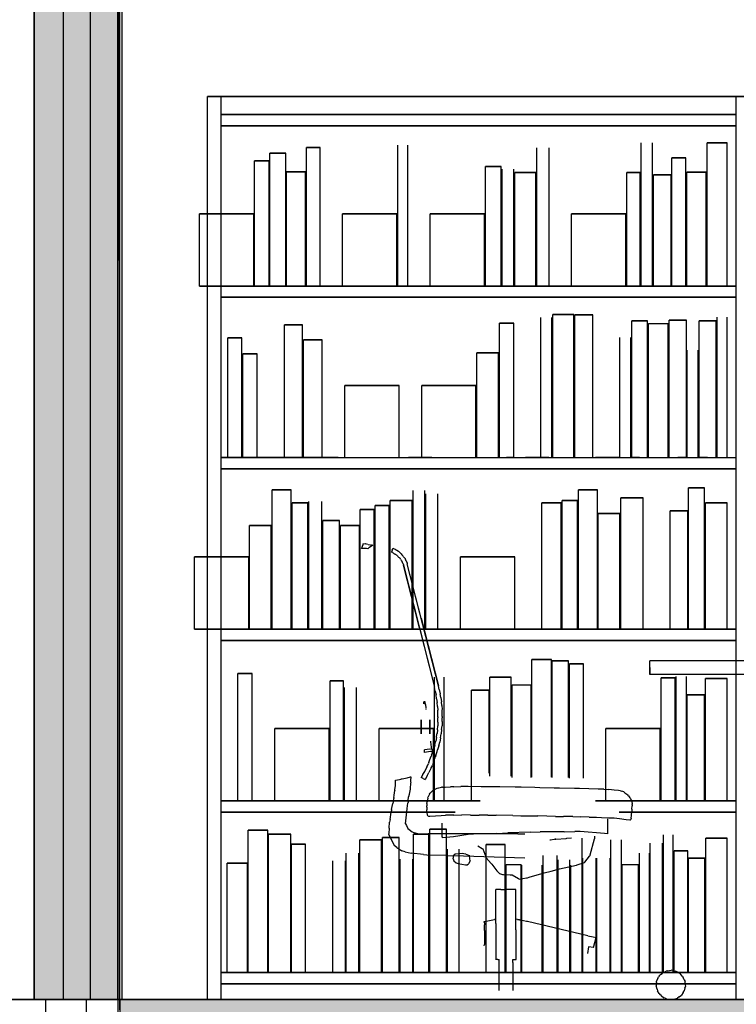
# Model space of a CAD drawing. Header units: millimetres. Extents: x -8253 to 34045, y -61360 to 6071.
# Tile 50 of 67: x 10473 to 12060, y -21311 to -19130. Entities that reach past the tile are written whole.
import ezdxf

# ---------------------------------------------------------------- set-up
doc = ezdxf.new("R2010")
doc.units = ezdxf.units.MM
for name, color, linetype in [('S-TAGLIO-ARR', 9, 'Continuous'), ('S-TAGLIO-MURO', 7, 'Continuous'), ('S-TAGLIO-PAV', 33, 'Continuous'), ('S-VISTA', 8, 'Continuous'), ('S-VISTA-ARREDI', 9, 'Continuous')]:
    doc.layers.add(name, color=color, linetype=linetype)

msp = doc.modelspace()

# ---------------------------------------------------------------- hatches: boundary and pattern name
at = {"layer": 'S-TAGLIO-MURO'}
msp.add_hatch(color=7, dxfattribs=at).paths.add_polyline_path([(10544, -21300), (10504, -21300), (10504, -18588), (10504, -16950), (10522, -16950), (10562, -16950), (10582, -16950), (10618, -16950), (10638, -16950), (10678, -16950), (10694, -16950), (10694, -19664), (10694, -21300), (10678, -21300), (10638, -21300), (10618, -21300), (10582, -21300), (10562, -21300), (10544, -21300)])
at = {"layer": 'S-TAGLIO-PAV'}
msp.add_hatch(color=33, dxfattribs=at).paths.add_polyline_path([(10696, -21300), (10780, -21300), (12052, -21300), (12138, -21300), (12288, -21300), (13896, -21300), (13928, -21300), (13952, -21300), (14506, -21300), (14542, -21300), (14908, -21300), (14946, -21300), (14958, -21300), (15294, -21300), (15340, -21300), (16412, -21300), (16456, -21300), (16486, -21300), (16556, -21300), (17246, -21300), (17290, -21300), (17406, -21300), (17410, -21300), (17436, -21300), (17450, -21300), (17450, -21322), (17450, -21360), (17424, -21360), (17410, -21360), (17406, -21360), (17290, -21360), (17246, -21360), (16556, -21360), (16486, -21360), (16456, -21360), (16412, -21360), (15354, -21360), (15340, -21360), (15294, -21360), (14946, -21360), (14908, -21360), (14542, -21360), (14506, -21360), (13952, -21360), (13928, -21360), (13896, -21360), (12288, -21360), (12138, -21360), (12052, -21360), (11926, -21360), (10696, -21360), (10696, -21322), (10696, -21300)])

# ---------------------------------------------------------------- linework, layer by layer
at = {"layer": 'S-TAGLIO-ARR'}
for p, q in [((11230.9, -20298.5), (11234, -20290)), ((11232.6, -20290.2), (11237.9, -20291.1)), ((11238.3, -20291.2), (11237.9, -20291.1)), ((11244, -20292.1), (11238.7, -20291.2)), ((11244.2, -20292.2), (11244.7, -20292.4)), ((11244.7, -20292.4), (11249.9, -20293.3)), ((11252.6, -20295.6), (11247.8, -20298.8)), ((11250.3, -20293.3), (11251.3, -20293.5)), ((11251.5, -20293.6), (11252, -20293.4)), ((11252, -20293.4), (11252.7, -20293.6)), ((11255, -20294), (11252.6, -20295.6)), ((11252.7, -20293.6), (11255, -20294)), ((11230, -20301), (11230.9, -20298.5)), ((11230.8, -20301), (11230, -20301)), ((11232.3, -20301), (11230.8, -20301)), ((11233, -20301), (11232.3, -20301)), ((11234.2, -20301.2), (11233, -20301)), ((11237.1, -20301.2), (11234.5, -20301.2)), ((11240.1, -20301.3), (11237.5, -20301.3)), ((11240.6, -20301.4), (11240.1, -20301.3)), ((11244, -20302.3), (11240.6, -20301.4)), ((11245.5, -20300.3), (11243.4, -20302)), ((11246.3, -20299.8), (11245.5, -20300.3)), ((11247.8, -20298.8), (11246.3, -20299.8)), ((11297.9, -20305.3), (11296, -20309)), ((11298.1, -20310.1), (11296, -20309)), ((11297.9, -20305.3), (11300, -20301)), ((11298.1, -20310.1), (11300, -20311)), ((11302.1, -20302.1), (11300, -20301)), ((11301.1, -20312.1), (11300, -20311)), ((11301.1, -20312.1), (11302, -20313)), ((11303.6, -20313.5), (11302, -20313)), ((11302.1, -20302.1), (11304, -20303)), ((11303.6, -20313.5), (11305, -20314)), ((11305.6, -20304.1), (11304, -20303)), ((11306.6, -20315.1), (11305, -20314)), ((11305.6, -20304.1), (11307, -20305)), ((11306.6, -20315.1), (11308, -20316)), ((11309.1, -20306.1), (11307, -20305)), ((11309.1, -20317.6), (11308, -20316)), ((11309.1, -20306.1), (11311, -20307)), ((11309.1, -20317.6), (11310, -20319)), ((11311.6, -20320.1), (11310, -20319)), ((11312.6, -20308.1), (11311, -20307)), ((11311.6, -20320.1), (11313, -20321)), ((11312.6, -20308.1), (11314, -20309)), ((11315.6, -20310.6), (11314, -20309)), ((11315.6, -20310.6), (11317, -20312)), ((11317.9, -20313.4), (11317, -20312)), ((11317.9, -20313.4), (11319, -20315)), ((11320.4, -20316.4), (11319, -20315)), ((11320.4, -20316.4), (11322, -20318)), ((11322.9, -20319.4), (11322, -20318)), ((11322.9, -20319.4), (11324, -20321)), ((11314.1, -20322.1), (11313, -20321)), ((11314.1, -20322.1), (11315, -20323)), ((11316.1, -20324.6), (11315, -20323)), ((11316.1, -20324.6), (11317, -20326)), ((11318.1, -20327.6), (11317, -20326)), ((11318.1, -20327.6), (11319, -20329)), ((11319.5, -20330.6), (11319, -20329)), ((11319.5, -20330.6), (11320, -20332)), ((11321.1, -20333.6), (11320, -20332)), ((11321.1, -20333.6), (11322, -20335)), ((11322.5, -20336.6), (11322, -20335)), ((11322.5, -20336.6), (11323, -20338)), ((11357.9, -20476.7), (11323, -20338)), ((11325.4, -20322.4), (11324, -20321)), ((11325.4, -20322.4), (11327, -20324)), ((11327.5, -20325.9), (11327, -20324)), ((11327.5, -20325.9), (11328, -20328)), ((11328.9, -20329.4), (11328, -20328)), ((11328.9, -20329.4), (11330, -20331)), ((11330.5, -20332.9), (11330, -20331)), ((11330.5, -20332.9), (11331, -20335)), ((11361.9, -20455.7), (11331, -20335)), ((11361.9, -20455.7), (11400, -20605)), ((11357.9, -20476.7), (11391, -20608)), ((13019.1, -20550), (11868, -20550)), ((11868, -20564.4), (11868, -20550)), ((11868, -20564.4), (11868, -20580)), ((13116.9, -20580), (11868, -20580)), ((11393.1, -20617), (11391, -20608)), ((11393.1, -20617), (11395, -20625)), ((11396.1, -20634), (11395, -20625)), ((11401.9, -20613.4), (11400, -20605)), ((11401.9, -20613.4), (11404, -20623)), ((11405.4, -20631.4), (11404, -20623)), ((11369.6, -20640.5), (11368, -20641)), ((11368, -20643), (11368, -20641)), ((11368, -20645), (11368, -20643)), ((11368.5, -20644.5), (11368, -20645)), ((11368.5, -20644.5), (11369, -20644)), ((11369.6, -20640.5), (11371, -20640)), ((11371, -20641.8), (11371, -20640)), ((11371, -20644), (11371, -20641.8)), ((11371.9, -20648), (11371, -20644)), ((11396.1, -20634), (11397, -20642)), ((11398.1, -20651), (11397, -20642)), ((11405.4, -20631.4), (11407, -20641)), ((11407.5, -20648.9), (11407, -20641)), ((11373, -20653), (11371.9, -20648)), ((11373, -20654.6), (11373, -20653)), ((11373, -20657.6), (11373, -20656.4)), ((11398.1, -20651), (11399, -20659)), ((11399, -20662.2), (11399, -20659)), ((11399, -20665), (11399, -20662.2)), ((11399, -20667.8), (11399, -20665)), ((11399, -20671), (11399, -20667.8)), ((11407.5, -20648.9), (11408, -20658)), ((11408, -20662.2), (11408, -20658.5)), ((11408, -20665), (11408, -20662.2)), ((11408, -20667.8), (11408, -20665)), ((11408, -20671), (11408, -20667.8)), ((11399, -20673.7), (11399, -20671)), ((11399, -20673.7), (11399, -20676)), ((11399, -20685.6), (11399, -20676)), ((11399, -20685.6), (11399, -20694)), ((11408, -20673.3), (11408, -20671)), ((11408, -20673.3), (11408, -20676)), ((11408, -20684.4), (11408, -20676)), ((11408, -20684.4), (11408, -20694)), ((11395.4, -20720), (11396.5, -20711.5)), ((11396.5, -20711.5), (11397, -20711)), ((11397.9, -20703), (11397, -20711)), ((11397.9, -20703), (11399, -20694)), ((11404.6, -20720.4), (11406, -20712)), ((11407.1, -20702.4), (11406, -20712)), ((11407.1, -20702.4), (11408, -20694)), ((11383, -20730), (11383, -20727.8)), ((11383.7, -20734.5), (11383, -20730)), ((11385, -20742), (11383.7, -20734.5)), ((11391.9, -20737), (11393.5, -20729.1)), ((11393.5, -20729.1), (11394, -20728)), ((11395.4, -20720), (11394, -20728)), ((11400.7, -20738), (11403, -20730)), ((11404.6, -20720.4), (11403, -20730)), ((11380.7, -20745.3), (11369, -20747)), ((11369, -20749.8), (11369, -20747)), ((11369, -20751), (11369, -20749.8)), ((11382.5, -20750.6), (11369, -20753)), ((11369, -20752.9), (11369, -20751)), ((11381.4, -20745.3), (11380.7, -20745.3)), ((11382.3, -20745.2), (11381.4, -20745.3)), ((11383.7, -20750.4), (11382.5, -20750.6)), ((11383.7, -20750.4), (11386, -20750)), ((11384.9, -20758.2), (11386, -20755)), ((11385.5, -20745.9), (11385, -20742)), ((11385.5, -20745.9), (11386, -20750)), ((11386, -20755), (11387.9, -20750.3)), ((11387.9, -20750.3), (11390, -20745)), ((11391.9, -20737), (11390, -20745)), ((11394.6, -20759.2), (11396, -20755)), ((11396, -20755), (11397.1, -20750.7)), ((11397.1, -20750.7), (11398, -20747)), ((11400.7, -20738), (11398, -20747)), ((11376.6, -20780.8), (11378, -20777)), ((11378.5, -20776.1), (11378, -20777)), ((11378.5, -20776.1), (11379, -20775)), ((11379, -20775), (11381.3, -20768.5)), ((11381.3, -20768.5), (11384, -20761)), ((11384.9, -20758.2), (11384, -20761)), ((11388.1, -20777.8), (11387, -20781)), ((11388.1, -20777.8), (11389, -20775)), ((11389, -20775), (11390.9, -20769.9)), ((11390.9, -20769.9), (11393, -20764)), ((11394.6, -20759.2), (11393, -20764)), ((11365.7, -20802), (11370, -20795)), ((11370, -20795), (11370.5, -20793.9)), ((11370.5, -20793.9), (11371, -20793)), ((11374.7, -20784.6), (11371, -20793)), ((11374.7, -20784.6), (11375.6, -20782.7)), ((11375.2, -20804.6), (11379, -20797)), ((11375.6, -20782.7), (11376.6, -20780.8)), ((11379.5, -20795.9), (11379, -20797)), ((11379.5, -20795.9), (11380, -20795)), ((11380, -20795), (11383.7, -20787.6)), ((11383.7, -20787.6), (11384.2, -20786.7)), ((11384.2, -20786.7), (11385.1, -20784.8)), ((11385.1, -20784.8), (11386.1, -20782.9)), ((11386.1, -20782.9), (11387, -20781)), ((11304.7, -20822.2), (11305, -20820.3)), ((11305, -20814), (11314.1, -20812.5)), ((11305, -20820.3), (11305, -20814)), ((11314.1, -20812.5), (11316.8, -20811.7)), ((11316.8, -20811.7), (11318.5, -20811.2)), ((11318.5, -20811.2), (11319.6, -20811)), ((11319.6, -20811), (11330.9, -20809)), ((11330.9, -20809), (11338.2, -20807.2)), ((11338.4, -20821.2), (11337.5, -20832.6)), ((11338.5, -20814.3), (11338.1, -20816.4)), ((11338.1, -20816.4), (11338.3, -20817.5)), ((11338.2, -20807.2), (11339, -20807)), ((11338.3, -20817.5), (11338.6, -20820.4)), ((11338.6, -20820.4), (11338.4, -20821.2)), ((11338.9, -20807.6), (11338.5, -20814.3)), ((11339, -20807), (11338.9, -20807.6)), ((11365.7, -20802), (11362, -20808)), ((11366.2, -20810.3), (11362, -20808)), ((11366.2, -20810.3), (11371, -20813)), ((11375.2, -20804.6), (11371, -20813)), ((11302.3, -20847.6), (11303.2, -20837.2)), ((11303.4, -20836.5), (11303.2, -20837.2)), ((11303.4, -20835.9), (11305.1, -20826.4)), ((11303.4, -20836.5), (11303.4, -20835.9)), ((11305.3, -20825.7), (11304.7, -20822.2)), ((11305.1, -20826.4), (11305.3, -20825.7)), ((11337.2, -20834), (11335.5, -20845.4)), ((11337.5, -20832.6), (11337.2, -20834)), ((11380.4, -20845.5), (11382, -20843)), ((11384.2, -20840.8), (11382, -20843)), ((11384.2, -20840.8), (11389, -20836)), ((11391.5, -20834.7), (11389, -20836)), ((11391.5, -20834.7), (11397, -20832)), ((11397, -20832), (11400.5, -20831.3)), ((11400.9, -20831.2), (11407, -20830)), ((11409.3, -20829.9), (11407, -20830)), ((11409.3, -20829.9), (11410, -20829.8)), ((11410, -20829.8), (11415, -20829.6)), ((11415, -20829.6), (11427, -20829)), ((11434, -20828.7), (11427, -20829)), ((11434, -20828.7), (11450, -20828)), ((11466, -20828.4), (11450, -20828)), ((11495, -20829), (11466, -20828.4)), ((11524.4, -20829), (11495, -20829)), ((11536, -20829), (11524.4, -20829)), ((11569.7, -20829.7), (11536, -20829)), ((11583, -20830), (11569.7, -20829.7)), ((11613.5, -20830.7), (11583, -20830)), ((11624.7, -20831), (11613.5, -20830.7)), ((11656, -20831.7), (11624.7, -20831)), ((11668, -20832), (11656, -20831.7)), ((11701.2, -20832.7), (11668, -20832)), ((11712.7, -20832.7), (11701.2, -20832.7)), ((11733.1, -20833.5), (11712.7, -20832.7)), ((11754, -20834), (11733.1, -20833.5)), ((11766.5, -20834.5), (11754, -20834)), ((11766.5, -20834.5), (11777, -20835)), ((11789, -20836.1), (11777, -20835)), ((11799, -20837), (11789, -20836.1)), ((11803, -20838.2), (11799, -20837)), ((11803, -20838.2), (11806, -20838.6)), ((11810.2, -20840.4), (11806, -20838.6)), ((11810.2, -20840.4), (11813, -20842)), ((11813, -20842), (11816.9, -20845.2)), ((11300, -20862), (11299.1, -20865.7)), ((11300.5, -20859.2), (11300, -20862)), ((11300.5, -20859.2), (11301, -20856)), ((11301, -20852.4), (11302.3, -20848.3)), ((11301, -20852.4), (11301, -20854.8)), ((11301, -20856), (11301, -20854.8)), ((11302.3, -20848.3), (11302.3, -20847.6)), ((11331.1, -20877.1), (11332.6, -20865.2)), ((11332.6, -20865.2), (11332.7, -20863.7)), ((11333, -20862), (11332.7, -20863.7)), ((11333, -20857.6), (11333.5, -20852.6)), ((11333, -20858.2), (11333, -20858.8)), ((11333, -20858.8), (11333, -20861.5)), ((11333.5, -20852.6), (11333.7, -20851.1)), ((11335.4, -20846), (11333.7, -20851.1)), ((11335.5, -20845.4), (11335.4, -20846)), ((11374.6, -20865.6), (11375, -20862)), ((11376.4, -20854.1), (11375, -20861)), ((11375, -20861.3), (11375, -20862)), ((11376.4, -20854.1), (11377, -20851)), ((11380.4, -20845.5), (11377, -20851)), ((11816.9, -20845.2), (11819, -20846.7)), ((11820.7, -20849), (11819, -20846.7)), ((11820.7, -20849), (11824, -20853)), ((11824.9, -20855.2), (11824, -20853)), ((11824.9, -20855.2), (11827.7, -20860)), ((11828.3, -20861.8), (11827.7, -20860)), ((11828.3, -20861.8), (11829, -20867)), ((11293.1, -20901.3), (11295.6, -20885.3)), ((11295.6, -20885.3), (11296, -20882)), ((11296.4, -20879.2), (11296, -20882)), ((11296.4, -20879.2), (11299.1, -20865.7)), ((11327, -20911), (11331.1, -20877.4)), ((11374.6, -20865.6), (11374, -20871)), ((11374, -20873.7), (11374, -20871)), ((11374, -20873.7), (11374, -20880)), ((11374.7, -20886.5), (11374, -20880)), ((11374.7, -20886.5), (11375, -20890)), ((11827.5, -20891.4), (11828.4, -20883.4)), ((11828.4, -20878.4), (11829, -20871)), ((11828.4, -20878.4), (11828.4, -20883.4)), ((11829, -20868), (11829, -20867)), ((11829, -20868), (11829, -20871)), ((11290.9, -20920.5), (11292, -20907)), ((11293.1, -20901.3), (11292, -20907)), ((11375, -20890.4), (11375, -20891)), ((11375, -20891.3), (11375, -20892)), ((11375.3, -20892), (11376, -20892)), ((11376, -20892.3), (11376, -20893)), ((11376.3, -20893), (11377, -20893)), ((11377, -20893.4), (11377, -20894)), ((11377.5, -20894), (11377, -20894)), ((11378, -20894), (11380.8, -20893.8)), ((11380.8, -20893.8), (11406.1, -20892.5)), ((11406.1, -20892.5), (11416, -20892)), ((11433.9, -20891.5), (11416, -20892)), ((11433.9, -20891.5), (11452, -20891)), ((11471.4, -20891.5), (11452, -20891)), ((11471.4, -20891.5), (11490, -20892)), ((11509.4, -20892), (11490, -20892)), ((11509.4, -20892), (11527.5, -20892)), ((11565.1, -20892.5), (11527.5, -20892)), ((11565.1, -20892.5), (11582.8, -20893)), ((11582.8, -20893), (11600, -20893)), ((11600, -20893), (11620.4, -20893.5)), ((11640.2, -20894), (11620.4, -20893.5)), ((11659.3, -20894.5), (11640.2, -20894)), ((11659.3, -20894.5), (11677, -20895)), ((11697.3, -20895), (11677, -20895)), ((11697.3, -20895), (11714, -20895.5)), ((11733.7, -20896), (11714, -20895.5)), ((11733.7, -20896), (11750, -20896.4)), ((11750, -20896.4), (11760.9, -20897)), ((11760.9, -20897), (11777.1, -20897.4)), ((11775, -20914), (11775, -20900)), ((11777.1, -20897.4), (11789, -20898)), ((11789, -20898), (11800.9, -20899.3)), ((11800.9, -20899.3), (11815.9, -20901.6)), ((11815.9, -20901.6), (11824, -20902.4)), ((11824, -20902.6), (11824.4, -20902)), ((11824.4, -20902), (11825, -20902)), ((11825.4, -20901.6), (11826, -20901)), ((11826.4, -20900), (11827, -20900)), ((11826.4, -20901), (11826.4, -20900.4)), ((11827, -20899), (11827.5, -20891.4)), ((11827, -20899.4), (11827, -20900)), ((11290.9, -20920.5), (11290, -20932)), ((11327, -20911), (11329.1, -20914.5)), ((11329.1, -20914.5), (11332.3, -20921)), ((11332.3, -20921), (11335.5, -20923.8)), ((11335.5, -20923.8), (11342, -20929)), ((11342, -20929), (11345.8, -20930.4)), ((11345.8, -20930.4), (11356.9, -20933)), ((11408, -20913.5), (11408, -20909.1)), ((11408, -20915.8), (11408, -20913.5)), ((11408, -20930), (11408, -20915.8)), ((11408, -20937.6), (11408, -20930)), ((11602.8, -20929.6), (11554, -20931)), ((11602.8, -20929.6), (11625, -20929)), ((11678.2, -20928.3), (11625, -20929)), ((11678.2, -20928.3), (11702, -20928)), ((11714.1, -20928), (11702, -20928)), ((11767.9, -20932), (11714.1, -20928)), ((11775, -20933), (11775, -20914)), ((11290, -20932.7), (11290, -20932)), ((11290, -20934), (11290, -20933.1)), ((11290.3, -20934.6), (11290, -20934)), ((11290.3, -20934.6), (11302, -20959)), ((11356.9, -20933), (11361.1, -20933)), ((11361.1, -20933), (11372.8, -20933)), ((11372.8, -20933), (11377, -20933)), ((11384.8, -20933), (11377, -20933)), ((11392.7, -20933), (11384.8, -20933)), ((11429.9, -20933), (11392.7, -20933)), ((11408, -20940), (11408, -20937.6)), ((11433.1, -20939.8), (11408, -20942.2)), ((11408, -20940), (11408, -20942.2)), ((11488, -20933), (11429.9, -20933)), ((11465.7, -20934.3), (11433.1, -20939.8)), ((11478, -20934), (11465.7, -20934.3)), ((11529.6, -20932), (11478, -20934)), ((11516.7, -20933), (11488, -20933)), ((11520.9, -20933), (11516.7, -20933)), ((11544.8, -20933), (11520.9, -20933)), ((11529.6, -20932), (11554, -20931)), ((11575.7, -20933), (11544.8, -20933)), ((11575.7, -20933), (11591, -20933)), ((11647.9, -20947), (11647, -20947)), ((11656.6, -20945.4), (11647.8, -20947)), ((11658.2, -20945.1), (11656.6, -20945.4)), ((11658.4, -20945.1), (11659, -20945)), ((11660.2, -20944.9), (11659, -20945)), ((11660.2, -20944.9), (11682.9, -20943.1)), ((11682.9, -20943.1), (11684.2, -20942.9)), ((11684.2, -20942.9), (11695, -20942)), ((11745.1, -20945), (11735.5, -20980.4)), ((11745.2, -20944.3), (11745.1, -20945)), ((11745.4, -20938), (11745.2, -20944.3)), ((11775, -20933), (11767.9, -20932)), ((11308, -20963.2), (11302, -20959)), ((11308, -20963.2), (11319, -20971)), ((11326.4, -20972.8), (11319, -20971)), ((11326.4, -20972.8), (11340, -20976)), ((11487.5, -20960), (11497, -20965.4)), ((11497, -20965.4), (11498, -20966.1)), ((11498, -20966.1), (11505.2, -20984.1)), ((11367.3, -20978.6), (11340, -20976)), ((11367.3, -20978.6), (11382, -20980)), ((11418.8, -20981.1), (11382, -20980)), ((11418.8, -20981.1), (11455.2, -20982.1)), ((11433, -20988.5), (11434.4, -20980.2)), ((11433, -20988.5), (11433.9, -20992.6)), ((11433.9, -20992.6), (11439.4, -20997.4)), ((11437.4, -20977.8), (11434.4, -20980.2)), ((11452.7, -20976.4), (11437.4, -20977.8)), ((11456.4, -20977), (11452.7, -20976.4)), ((11455.2, -20982.1), (11523.4, -20984.1)), ((11460.4, -20978.2), (11456.4, -20977)), ((11460.4, -20978.2), (11468.7, -20981)), ((11470, -20992.6), (11466.6, -20999.5)), ((11469.4, -20988.6), (11468.7, -20981)), ((11470, -20992.6), (11469.4, -20988.6)), ((11506, -20986), (11505.2, -20984.1)), ((11506, -20986), (11516.8, -20998.6)), ((11523.4, -20984.1), (11591, -20986)), ((11723.3, -20996.3), (11724, -20996)), ((11724, -20996), (11734.5, -20982.6)), ((11734.5, -20982.6), (11735, -20982)), ((11735.5, -20980.4), (11735, -20982)), ((11439.4, -20997.4), (11443.5, -20998.6)), ((11443.5, -20998.6), (11460, -21001.4)), ((11460, -21001.4), (11463.8, -21002)), ((11463.8, -21002), (11466.6, -20999.5)), ((11518, -21000), (11516.8, -20998.6)), ((11518, -21000), (11520.2, -21003.1)), ((11520.2, -21003.1), (11529, -21015)), ((11529, -21015), (11533.8, -21019.8)), ((11634, -21019.2), (11649.8, -21015.5)), ((11649.8, -21015.5), (11668, -21010.7)), ((11668, -21010.7), (11705.4, -21002.5)), ((11705.4, -21002.5), (11707, -21002)), ((11707, -21002), (11723.3, -20996.3)), ((11535, -21021.2), (11533.8, -21019.8)), ((11535, -21021.2), (11542.2, -21022.8)), ((11542.2, -21022.8), (11544, -21023)), ((11544, -21023), (11559.1, -21023.8)), ((11559.1, -21023.8), (11563, -21024.1)), ((11563, -21024.1), (11577.4, -21032.2)), ((11577.4, -21032.2), (11579, -21033.1)), ((11579, -21033.1), (11595.2, -21030.4)), ((11595.2, -21030.4), (11597, -21030.2)), ((11597, -21030.2), (11600.8, -21029.2)), ((11600.8, -21029.2), (11634, -21019.2)), ((11526.9, -21131.3), (11526.9, -21056)), ((11537.9, -21056), (11526.9, -21056)), ((11537.9, -21056), (11540.8, -21056)), ((11540.8, -21056), (11545.7, -21056)), ((11545.7, -21056), (11547.6, -21056)), ((11550.4, -21056), (11547.6, -21056)), ((11553.2, -21056), (11550.4, -21056)), ((11557.2, -21056), (11553.2, -21056)), ((11560.7, -21056), (11557.2, -21056)), ((11571.5, -21056), (11560.7, -21056)), ((11571.5, -21145.7), (11571.5, -21056)), ((11502.3, -21127), (11505, -21126.5)), ((11505, -21126.5), (11509.6, -21125.7)), ((11509.6, -21125.7), (11524.2, -21123)), ((11526.4, -21123), (11524.2, -21123)), ((11526.4, -21123), (11527.5, -21122.9)), ((11574.8, -21122.5), (11571.5, -21122.1)), ((11574.8, -21122.5), (11578.6, -21123.1)), ((11578.7, -21123.1), (11579.2, -21123.3)), ((11579.2, -21123.3), (11580.2, -21123.4)), ((11580.2, -21123.4), (11581.8, -21123.8)), ((11581.8, -21123.8), (11594.9, -21126.7)), ((11594.9, -21126.7), (11596, -21127)), ((11501.6, -21128.1), (11501.6, -21127)), ((11501.6, -21127), (11502.3, -21127)), ((11502, -21130), (11501.6, -21128.1)), ((11502, -21130), (11502.3, -21134.7)), ((11502.3, -21147.3), (11502.3, -21134.7)), ((11502.3, -21147.3), (11502.3, -21174)), ((11526.9, -21131.3), (11526.9, -21211)), ((11571.5, -21145.7), (11571.5, -21211)), ((11597, -21127), (11596, -21127)), ((11730.5, -21158.6), (11597, -21127)), ((11730.5, -21158.6), (11742.8, -21161.2)), ((11742.8, -21161.2), (11749.3, -21162.7)), ((11743.6, -21184.7), (11749.3, -21162.7)), ((11501.6, -21181), (11502, -21178.4)), ((11502.3, -21174), (11502, -21178.4)), ((11732.3, -21183.5), (11729.7, -21197.9)), ((11743.6, -21184.7), (11732.3, -21183.5)), ((11531.9, -21211), (11526.4, -21211)), ((11531.9, -21211), (11534.5, -21211)), ((11534.5, -21217.2), (11534.5, -21211)), ((11564.4, -21218.2), (11564.4, -21211)), ((11564.5, -21211), (11566.8, -21211)), ((11566.8, -21211), (11572.3, -21211)), ((11534.5, -21280), (11534.5, -21217.2)), ((11564.4, -21218.2), (11564.4, -21280)), ((11907.6, -21236.3), (11915, -21235)), ((11918.3, -21235.7), (11915, -21235)), ((11918.3, -21235.7), (11925, -21237)), ((11885.7, -21252.9), (11883, -21259)), ((11885.7, -21252.9), (11887, -21250)), ((11889, -21247.3), (11887, -21250)), ((11889, -21247.3), (11890, -21246)), ((11891.6, -21244.7), (11890, -21246)), ((11891.6, -21244.7), (11895, -21242)), ((11897.9, -21240.4), (11895, -21242)), ((11897.9, -21240.4), (11904, -21237)), ((11907.6, -21236.3), (11904, -21237)), ((11928.3, -21238.6), (11925, -21237)), ((11928.3, -21238.6), (11935, -21242)), ((11939.7, -21248.1), (11935, -21242)), ((11939.7, -21248.1), (11942, -21251)), ((11944.4, -21256.3), (11942, -21251)), ((11944.4, -21256.3), (11946, -21260)), ((11882.7, -21262.6), (11882, -21270)), ((11884, -21277.4), (11882, -21270)), ((11882.7, -21262.6), (11883, -21259)), ((11884, -21277.4), (11885, -21281)), ((11945.8, -21275.1), (11944, -21281)), ((11945.8, -21275.1), (11947, -21271)), ((11946.6, -21266.5), (11946, -21260)), ((11946.6, -21266.5), (11947, -21271)), ((11888.4, -21286.4), (11885, -21281)), ((11888.4, -21286.4), (11890, -21289)), ((11892.9, -21291.3), (11890, -21289)), ((11892.9, -21291.3), (11899, -21296)), ((11902.3, -21297.3), (11899, -21296)), ((11902.3, -21297.3), (11909, -21300)), ((11912.6, -21300), (11909, -21300)), ((11912.6, -21300), (11920, -21300)), ((11922.9, -21299), (11920, -21300)), ((11922.9, -21299), (11929, -21297)), ((11932.7, -21294.1), (11929, -21297)), ((11932.7, -21294.1), (11938, -21290)), ((11941.6, -21284.7), (11938, -21290)), ((11941.6, -21284.7), (11944, -21281))]:
    msp.add_line(p, q, dxfattribs=at)
at = {"layer": 'S-TAGLIO-MURO'}
for p, q in [((10693.1, -19663.6), (10693.1, -16950)), ((10505, -18588.8), (10505, -21300)), ((10693.1, -19663.6), (10693.1, -21300)), ((10544.7, -21300), (10505, -21300)), ((10544.7, -21300), (10562.2, -21300)), ((10562.2, -21300), (10581.8, -21300)), ((10581.8, -21300), (10618.2, -21300)), ((10618.2, -21300), (10637.8, -21300)), ((10637.8, -21300), (10678.1, -21300)), ((10678.1, -21300), (10693.1, -21300))]:
    msp.add_line(p, q, dxfattribs=at)
at = {"layer": 'S-TAGLIO-PAV'}
for p, q in [((10779.9, -21300), (10695, -21300)), ((10695, -21322.6), (10695, -21300)), ((10779.9, -21300), (12053, -21300)), ((12053, -21300), (12137.6, -21300))]:
    msp.add_line(p, q, dxfattribs=at)
at = {"layer": 'S-VISTA'}
for p, q in [((10505, -21300), (10505, -16950)), ((10570, -21300), (10570, -16950)), ((10630, -21300), (10630, -16950)), ((10695, -21300), (10695, -16950)), ((10700, -21300), (10700, -18350)), ((10690, -21300), (10690, -18600)), ((10695, -21300), (10695, -18600)), ((10695, -21300), (10695, -18600)), ((10285, -21300), (10560, -21300)), ((10573.3, -21300), (10290, -21300)), ((10505, -21300), (10570, -21300)), ((10620, -21300), (10530, -21300)), ((10530, -21300), (10530, -21360)), ((10530, -21300), (10530, -21360)), ((10570, -21300), (10630, -21300)), ((10695, -21300), (10620, -21300)), ((10620, -21300), (10620, -21360)), ((10630, -21300), (10695, -21300)), ((10690, -21300), (13505, -21300)), ((10690, -21300), (10690, -21360)), ((10690, -21300), (10690, -21360)), ((10695, -21300), (10695, -21360)), ((13510, -21300), (10700, -21300))]:
    msp.add_line(p, q, dxfattribs=at)
at = {"layer": 'S-VISTA-ARREDI'}
for p, q in [((10919, -19300), (10889, -19300)), ((10889, -19300), (10919, -19300)), ((10889, -21300), (10889, -19300)), ((10889, -21300), (10889, -19300)), ((10919, -19550), (10919, -19300)), ((10919, -21300), (10919, -19300)), ((12059, -19300), (10919, -19300)), ((10919, -19300), (12059, -19300)), ((10919, -19550), (10919, -19300)), ((10919, -19550), (10919, -19300)), ((12089, -19300), (12059, -19300)), ((12059, -19300), (12089, -19300)), ((12059, -21300), (12059, -19300)), ((12059, -21300), (12059, -19300)), ((12059, -21300), (12059, -19300)), ((12059, -21300), (12059, -19300)), ((12059, -19340), (10919, -19340)), ((10919, -19340), (12059, -19340)), ((12059, -19365), (10919, -19365)), ((10919, -19365), (12059, -19365)), ((11849, -19561.5), (11849, -19403)), ((11849, -19720), (11849, -19403)), ((11874, -19720), (11874, -19403)), ((11874, -19720), (11874, -19403)), ((12039, -19403), (11995, -19403)), ((11995, -19403), (12039, -19403)), ((11995, -19455.8), (11995, -19403)), ((11995, -19720), (11995, -19403)), ((12039, -19720), (12039, -19403)), ((12039, -19720), (12039, -19403)), ((11062, -19426), (11027, -19426)), ((11027, -19426), (11062, -19426)), ((11027, -19720), (11027, -19426)), ((11062, -19720), (11062, -19426)), ((11138, -19413), (11108, -19413)), ((11108, -19413), (11138, -19413)), ((11108, -19464.2), (11108, -19413)), ((11108, -19720), (11108, -19413)), ((11138, -19720), (11138, -19413)), ((11138, -19720), (11138, -19413)), ((11310, -19564), (11310, -19408)), ((11310, -19720), (11310, -19408)), ((11332, -19720), (11332, -19408)), ((11332, -19720), (11332, -19408)), ((11618, -19465), (11618, -19414)), ((11618, -19720), (11618, -19414)), ((11645, -19720), (11645, -19414)), ((11645, -19720), (11645, -19414)), ((11025, -19443), (10993, -19443)), ((10993, -19443), (11025, -19443)), ((10993, -19553.8), (10993, -19443)), ((10993, -19720), (10993, -19443)), ((11025, -19720), (11025, -19443)), ((11948, -19436), (11917, -19436)), ((11917, -19436), (11948, -19436)), ((11917, -19720), (11917, -19436)), ((11917, -19720), (11917, -19436)), ((11948, -19720), (11948, -19436)), ((11106, -19467), (11064, -19467)), ((11064, -19467), (11106, -19467)), ((11064, -19720), (11064, -19467)), ((11106, -19720), (11106, -19467)), ((11539, -19455), (11504, -19455)), ((11504, -19455), (11539, -19455)), ((11504, -19561), (11504, -19455)), ((11504, -19720), (11504, -19455)), ((11539, -19561), (11539, -19455)), ((11539, -19720), (11539, -19455)), ((11541, -19564.6), (11541, -19461)), ((11541, -19720), (11541, -19461)), ((11567, -19720), (11567, -19461)), ((11616, -19469), (11569, -19469)), ((11569, -19469), (11616, -19469)), ((11569, -19720), (11569, -19469)), ((11616, -19720), (11616, -19469)), ((11847, -19469), (11817, -19469)), ((11817, -19469), (11847, -19469)), ((11817, -19569.4), (11817, -19469)), ((11817, -19720), (11817, -19469)), ((11847, -19569.4), (11847, -19469)), ((11847, -19720), (11847, -19469)), ((11993, -19468), (11950, -19468)), ((11950, -19468), (11993, -19468)), ((11950, -19720), (11950, -19468)), ((11993, -19720), (11993, -19468)), ((11915, -19474), (11876, -19474)), ((11876, -19474), (11915, -19474)), ((11876, -19720), (11876, -19474)), ((11876, -19720), (11876, -19474)), ((11915, -19720), (11915, -19474)), ((11915, -19720), (11915, -19474)), ((10991, -19560), (10871, -19560)), ((10871, -19560), (10991, -19560)), ((10871, -19720), (10871, -19560)), ((10871, -19720), (10871, -19560)), ((10991, -19720), (10991, -19560)), ((11308, -19560), (11188, -19560)), ((11188, -19560), (11308, -19560)), ((11188, -19720), (11188, -19560)), ((11188, -19720), (11188, -19560)), ((11308, -19720), (11308, -19560)), ((11502, -19560), (11382, -19560)), ((11382, -19560), (11502, -19560)), ((11382, -19720), (11382, -19560)), ((11382, -19720), (11382, -19560)), ((11502, -19720), (11502, -19560)), ((11815, -19560), (11695, -19560)), ((11695, -19560), (11815, -19560)), ((11695, -19720), (11695, -19560)), ((11695, -19720), (11695, -19560)), ((11815, -19720), (11815, -19560)), ((10919, -20300), (10919, -19700)), ((10919, -20300), (10919, -19700)), ((10919, -20300), (10919, -19700)), ((10991, -19720), (10871, -19720)), ((10871, -19720), (10991, -19720)), ((12059, -19720), (10919, -19720)), ((10919, -19720), (12059, -19720)), ((11025, -19720), (10993, -19720)), ((10993, -19720), (11025, -19720)), ((11062, -19720), (11027, -19720)), ((11027, -19720), (11062, -19720)), ((11106, -19720), (11064, -19720)), ((11064, -19720), (11106, -19720)), ((11138, -19720), (11108, -19720)), ((11108, -19720), (11138, -19720)), ((11308, -19720), (11188, -19720)), ((11188, -19720), (11308, -19720)), ((11502, -19720), (11382, -19720)), ((11382, -19720), (11502, -19720)), ((11539, -19720), (11504, -19720)), ((11504, -19720), (11539, -19720)), ((11616, -19720), (11569, -19720)), ((11569, -19720), (11616, -19720)), ((11815, -19720), (11695, -19720)), ((11695, -19720), (11815, -19720)), ((11847, -19720), (11817, -19720)), ((11817, -19720), (11847, -19720)), ((11915, -19720), (11876, -19720)), ((11876, -19720), (11915, -19720)), ((11948, -19720), (11917, -19720)), ((11917, -19720), (11948, -19720)), ((11993, -19720), (11950, -19720)), ((11950, -19720), (11993, -19720)), ((12039, -19720), (11995, -19720)), ((11995, -19720), (12039, -19720)), ((12059, -19745), (10919, -19745)), ((10919, -19745), (12059, -19745)), ((11627, -20100), (11627, -19790)), ((11627, -20100), (11627, -19790)), ((11651, -20100), (11651, -19790)), ((11651, -20100), (11651, -19790)), ((11700, -19783), (11653, -19783)), ((11653, -19783), (11700, -19783)), ((11653, -20100), (11653, -19783)), ((11653, -20100), (11653, -19783)), ((11700, -20100), (11700, -19783)), ((11742, -19784), (11702, -19784)), ((11702, -19784), (11742, -19784)), ((11702, -20100), (11702, -19784)), ((11742, -20100), (11742, -19784)), ((11742, -20100), (11742, -19784)), ((11949, -19796), (11911, -19796)), ((11911, -19796), (11949, -19796)), ((11911, -20100), (11911, -19796)), ((11949, -20100), (11949, -19796)), ((11949, -20100), (11949, -19796)), ((12017, -19840.8), (12017, -19789)), ((12017, -20100), (12017, -19789)), ((12039, -20100), (12039, -19789)), ((12039, -20100), (12039, -19789)), ((11099, -19806), (11059, -19806)), ((11059, -19806), (11099, -19806)), ((11059, -20100), (11059, -19806)), ((11059, -20100), (11059, -19806)), ((11099, -20100), (11099, -19806)), ((11099, -20100), (11099, -19806)), ((11567, -19802), (11535, -19802)), ((11535, -19802), (11567, -19802)), ((11535, -19861.6), (11535, -19802)), ((11535, -20100), (11535, -19802)), ((11567, -20100), (11567, -19802)), ((11567, -20100), (11567, -19802)), ((11863, -19797), (11828, -19797)), ((11828, -19797), (11863, -19797)), ((11828, -20100), (11828, -19797)), ((11828, -20100), (11828, -19797)), ((11863, -19847.5), (11863, -19797)), ((11863, -20100), (11863, -19797)), ((11865, -19803), (11909, -19803)), ((11865, -20100), (11865, -19803)), ((11909, -20100), (11909, -19803)), ((12015, -19797), (11977, -19797)), ((11977, -19797), (12015, -19797)), ((11977, -20100), (11977, -19797)), ((11977, -20100), (11977, -19797)), ((12015, -19847.5), (12015, -19797)), ((12015, -20100), (12015, -19797)), ((10965, -19835), (10934, -19835)), ((10934, -19835), (10965, -19835)), ((10934, -20100), (10934, -19835)), ((10934, -20100), (10934, -19835)), ((10965, -20100), (10965, -19835)), ((10965, -20100), (10965, -19835)), ((11143, -19839), (11101, -19839)), ((11101, -19839), (11143, -19839)), ((11101, -20100), (11101, -19839)), ((11101, -20100), (11101, -19839)), ((11143, -20100), (11143, -19839)), ((11143, -20100), (11143, -19839)), ((11802, -20100), (11802, -19834)), ((11802, -20100), (11802, -19834)), ((11826, -20100), (11826, -19834)), ((11826, -20100), (11826, -19834)), ((11951, -20100), (11951, -19862)), ((11951, -20100), (11951, -19862)), ((11975, -20100), (11975, -19862)), ((11975, -20100), (11975, -19862)), ((10999, -19870), (10967, -19870)), ((10967, -19870), (10999, -19870)), ((10967, -20100), (10967, -19870)), ((10967, -20100), (10967, -19870)), ((10999, -20100), (10999, -19870)), ((10999, -20100), (10999, -19870)), ((11533, -19868), (11485, -19868)), ((11485, -19868), (11533, -19868)), ((11485, -19926), (11485, -19868)), ((11485, -20100), (11485, -19868)), ((11533, -20100), (11533, -19868)), ((11313, -19940), (11193, -19940)), ((11193, -19940), (11313, -19940)), ((11193, -20100), (11193, -19940)), ((11193, -20100), (11193, -19940)), ((11313, -20100), (11313, -19940)), ((11313, -20100), (11313, -19940)), ((11483, -19940), (11363, -19940)), ((11363, -19940), (11483, -19940)), ((11363, -20100), (11363, -19940)), ((11363, -20100), (11363, -19940)), ((11483, -20100), (11483, -19940)), ((11178.1, -20100), (10919, -20100)), ((10919, -20100), (12059, -20100)), ((10965, -20100), (10934, -20100)), ((10934, -20100), (10965, -20100)), ((10999, -20100), (10967, -20100)), ((10967, -20100), (10999, -20100)), ((11099, -20100), (11059, -20100)), ((11059, -20100), (11099, -20100)), ((11143, -20100), (11101, -20100)), ((11101, -20100), (11143, -20100)), ((11193, -20100), (11313, -20100)), ((11385.4, -20100), (11333.5, -20100)), ((11363, -20100), (11483, -20100)), ((11485, -20100), (11533, -20100)), ((11535, -20100), (11567, -20100)), ((11567, -20100), (11551, -20100)), ((11644.5, -20100), (11592.6, -20100)), ((11653, -20100), (11700, -20100)), ((11702, -20100), (11742, -20100)), ((11799.9, -20100), (11748.1, -20100)), ((11845.5, -20100), (11828, -20100)), ((11828, -20100), (11863, -20100)), ((11865, -20100), (11909, -20100)), ((11911, -20100), (11949, -20100)), ((11949, -20100), (11930, -20100)), ((11996, -20100), (11977, -20100)), ((11977, -20100), (12015, -20100)), ((12059, -20125), (10919, -20125)), ((10919, -20125), (12059, -20125)), ((11989, -20167), (11954, -20167)), ((11954, -20167), (11989, -20167)), ((11954, -20219.2), (11954, -20167)), ((11954, -20480), (11954, -20167)), ((11989, -20219.2), (11989, -20167)), ((11989, -20480), (11989, -20167)), ((11074, -20171), (11032, -20171)), ((11032, -20171), (11074, -20171)), ((11032, -20222.5), (11032, -20171)), ((11032, -20480), (11032, -20171)), ((11074, -20480), (11074, -20171)), ((11074, -20480), (11074, -20171)), ((11344, -20480), (11344, -20173)), ((11370, -20480), (11370, -20173)), ((11372, -20480), (11372, -20180)), ((11399, -20480), (11399, -20180)), ((11399, -20480), (11399, -20180)), ((11752, -20171), (11710, -20171)), ((11710, -20171), (11752, -20171)), ((11710, -20480), (11710, -20171)), ((11752, -20222.5), (11752, -20171)), ((11752, -20480), (11752, -20171)), ((11853, -20189), (11804, -20189)), ((11804, -20189), (11853, -20189)), ((11804, -20480), (11804, -20189)), ((11853, -20480), (11853, -20189)), ((11853, -20480), (11853, -20189)), ((11111, -20200), (11076, -20200)), ((11076, -20200), (11111, -20200)), ((11076, -20480), (11076, -20200)), ((11076, -20480), (11076, -20200)), ((11111, -20480), (11111, -20200)), ((11111, -20480), (11111, -20200)), ((11113, -20480), (11113, -20197)), ((11113, -20480), (11113, -20197)), ((11142, -20480), (11142, -20197)), ((11291, -20206), (11260, -20206)), ((11260, -20206), (11291, -20206)), ((11260, -20480), (11260, -20206)), ((11291, -20480), (11291, -20206)), ((11342, -20195), (11293, -20195)), ((11293, -20195), (11342, -20195)), ((11293, -20480), (11293, -20195)), ((11342, -20480), (11342, -20195)), ((11672, -20200), (11629, -20200)), ((11629, -20200), (11672, -20200)), ((11629, -20480), (11629, -20200)), ((11629, -20480), (11629, -20200)), ((11672, -20480), (11672, -20200)), ((11672, -20480), (11672, -20200)), ((11708, -20195), (11674, -20195)), ((11674, -20195), (11708, -20195)), ((11674, -20480), (11674, -20195)), ((11674, -20480), (11674, -20195)), ((11708, -20480), (11708, -20195)), ((12039, -20200), (11991, -20200)), ((11991, -20200), (12039, -20200)), ((11991, -20480), (11991, -20200)), ((12039, -20480), (12039, -20200)), ((12039, -20480), (12039, -20200)), ((11258, -20215), (11227, -20215)), ((11227, -20215), (11258, -20215)), ((11227, -20480), (11227, -20215)), ((11258, -20480), (11258, -20215)), ((11802, -20224), (11754, -20224)), ((11754, -20224), (11802, -20224)), ((11754, -20480), (11754, -20224)), ((11802, -20480), (11802, -20224)), ((11952, -20218), (11913, -20218)), ((11913, -20218), (11952, -20218)), ((11913, -20480), (11913, -20218)), ((11913, -20480), (11913, -20218)), ((11952, -20480), (11952, -20218)), ((11030, -20250), (10982, -20250)), ((10982, -20250), (11030, -20250)), ((10982, -20307.5), (10982, -20250)), ((10982, -20480), (10982, -20250)), ((11030, -20480), (11030, -20250)), ((11181, -20239), (11144, -20239)), ((11144, -20239), (11181, -20239)), ((11144, -20480), (11144, -20239)), ((11181, -20480), (11181, -20239)), ((11225, -20250), (11183, -20250)), ((11183, -20250), (11225, -20250)), ((11183, -20480), (11183, -20250)), ((11225, -20480), (11225, -20250)), ((10980, -20320), (10860, -20320)), ((10860, -20320), (10980, -20320)), ((10860, -20480), (10860, -20320)), ((10860, -20480), (10860, -20320)), ((10980, -20480), (10980, -20320)), ((11569, -20320), (11449, -20320)), ((11449, -20320), (11569, -20320)), ((11449, -20480), (11449, -20320)), ((11449, -20480), (11449, -20320)), ((11569, -20480), (11569, -20320)), ((11569, -20480), (11569, -20320)), ((11323, -20338), (11391, -20608)), ((11400, -20605), (11331, -20335)), ((10980, -20480), (10860, -20480)), ((10860, -20480), (10980, -20480)), ((12059, -20480), (10919, -20480)), ((10919, -20480), (12059, -20480)), ((11030, -20480), (10982, -20480)), ((10982, -20480), (11030, -20480)), ((11074, -20480), (11032, -20480)), ((11032, -20480), (11074, -20480)), ((11111, -20480), (11076, -20480)), ((11076, -20480), (11111, -20480)), ((11181, -20480), (11144, -20480)), ((11144, -20480), (11181, -20480)), ((11225, -20480), (11183, -20480)), ((11183, -20480), (11225, -20480)), ((11258, -20480), (11227, -20480)), ((11227, -20480), (11258, -20480)), ((11291, -20480), (11260, -20480)), ((11260, -20480), (11291, -20480)), ((11342, -20480), (11293, -20480)), ((11293, -20480), (11342, -20480)), ((11569, -20480), (11449, -20480)), ((11449, -20480), (11569, -20480)), ((11672, -20480), (11629, -20480)), ((11629, -20480), (11672, -20480)), ((11708, -20480), (11674, -20480)), ((11674, -20480), (11708, -20480)), ((11752, -20480), (11710, -20480)), ((11710, -20480), (11752, -20480)), ((11802, -20480), (11754, -20480)), ((11754, -20480), (11802, -20480)), ((11853, -20480), (11804, -20480)), ((11804, -20480), (11853, -20480)), ((11952, -20480), (11913, -20480)), ((11913, -20480), (11952, -20480)), ((11989, -20480), (11954, -20480)), ((11954, -20480), (11989, -20480)), ((12039, -20480), (11991, -20480)), ((11991, -20480), (12039, -20480)), ((10919, -21300), (10919, -20500)), ((10919, -21300), (10919, -20500)), ((10919, -21300), (10919, -20500)), ((12059, -20505), (10919, -20505)), ((10919, -20505), (12059, -20505)), ((11650, -20547), (11607, -20547)), ((11607, -20547), (11650, -20547)), ((11607, -20599.2), (11607, -20547)), ((11607, -20807.8), (11607, -20547)), ((11650, -20807.8), (11650, -20547)), ((11688, -20550), (11652, -20550)), ((11652, -20550), (11688, -20550)), ((11652, -20808.3), (11652, -20550)), ((11688, -20808.3), (11688, -20550)), ((11721, -20557), (11690, -20557)), ((11690, -20557), (11721, -20557)), ((11690, -20809.5), (11690, -20557)), ((11721, -20809.5), (11721, -20557)), ((11721, -20809.5), (11721, -20557)), ((14268, -20550), (11868, -20550)), ((11868, -20580), (11868, -20550)), ((10988, -20578), (10956, -20578)), ((10956, -20578), (10988, -20578)), ((10956, -20860), (10956, -20578)), ((10956, -20860), (10956, -20578)), ((10988, -20860), (10988, -20578)), ((10988, -20860), (10988, -20578)), ((14268, -20580), (11868, -20580)), ((11190, -20594), (11160, -20594)), ((11160, -20594), (11190, -20594)), ((11160, -20647.2), (11160, -20594)), ((11160, -20860), (11160, -20594)), ((11190, -20647.2), (11190, -20594)), ((11190, -20860), (11190, -20594)), ((11391, -20695.6), (11391, -20586)), ((11391, -20860), (11391, -20586)), ((11413, -20860), (11413, -20586)), ((11413, -20860), (11413, -20586)), ((11561, -20586), (11514, -20586)), ((11514, -20586), (11561, -20586)), ((11514, -20805.2), (11514, -20586)), ((11561, -20805.2), (11561, -20586)), ((11563, -20603), (11605, -20603)), ((11563, -20808.6), (11563, -20603)), ((11605, -20808.6), (11605, -20603)), ((11924, -20588), (11893, -20588)), ((11893, -20588), (11924, -20588)), ((11893, -20696.8), (11893, -20588)), ((11893, -20860), (11893, -20588)), ((11924, -20860), (11924, -20588)), ((11924, -20860), (11924, -20588)), ((11926, -20860), (11926, -20585)), ((11926, -20860), (11926, -20585)), ((11949, -20860), (11949, -20585)), ((11949, -20860), (11949, -20585)), ((12039, -20589), (11991, -20589)), ((11991, -20589), (12039, -20589)), ((11991, -20860), (11991, -20589)), ((11991, -20860), (11991, -20589)), ((12039, -20860), (12039, -20589)), ((12039, -20860), (12039, -20589)), ((11192, -20659.2), (11192, -20609)), ((11192, -20860), (11192, -20609)), ((11219, -20860), (11219, -20609)), ((11219, -20860), (11219, -20609)), ((11512, -20615), (11473, -20615)), ((11473, -20615), (11512, -20615)), ((11473, -20860), (11473, -20615)), ((11473, -20860), (11473, -20615)), ((11512, -20798.8), (11512, -20615)), ((11989, -20625), (11951, -20625)), ((11951, -20625), (11989, -20625)), ((11951, -20860), (11951, -20625)), ((11951, -20860), (11951, -20625)), ((11989, -20860), (11989, -20625)), ((11989, -20860), (11989, -20625)), ((11362, -20681), (11362, -20712)), ((11362, -20712), (11362, -20681)), ((11381, -20681), (11381, -20712)), ((11381, -20712), (11381, -20681)), ((11158, -20700), (11038, -20700)), ((11038, -20700), (11158, -20700)), ((11038, -20860), (11038, -20700)), ((11038, -20860), (11038, -20700)), ((11158, -20860), (11158, -20700)), ((11389, -20700), (11269, -20700)), ((11269, -20700), (11389, -20700)), ((11269, -20860), (11269, -20700)), ((11269, -20860), (11269, -20700)), ((11389, -20860), (11389, -20700)), ((11891, -20700), (11771, -20700)), ((11771, -20700), (11891, -20700)), ((11771, -20860), (11771, -20700)), ((11771, -20860), (11771, -20700)), ((11891, -20860), (11891, -20700)), ((11489, -20860), (10919, -20860)), ((10919, -20860), (11489, -20860)), ((10988, -20860), (10956, -20860)), ((10956, -20860), (10988, -20860)), ((11158, -20860), (11038, -20860)), ((11038, -20860), (11158, -20860)), ((11190, -20860), (11160, -20860)), ((11160, -20860), (11190, -20860)), ((11389, -20860), (11269, -20860)), ((11269, -20860), (11389, -20860)), ((11492.5, -20860), (11473, -20860)), ((11473, -20860), (11492.5, -20860)), ((12059, -20860), (11748.1, -20860)), ((11748.1, -20860), (12059, -20860)), ((11891, -20860), (11771, -20860)), ((11771, -20860), (11891, -20860)), ((11924, -20860), (11893, -20860)), ((11893, -20860), (11924, -20860)), ((11989, -20860), (11951, -20860)), ((11951, -20860), (11989, -20860)), ((12039, -20860), (11991, -20860)), ((11991, -20860), (12039, -20860)), ((11437.2, -20885), (10919, -20885)), ((10919, -20885), (11437.2, -20885)), ((12059, -20885), (11799.9, -20885)), ((11799.9, -20885), (12059, -20885)), ((11022, -20925), (10979, -20925)), ((10979, -20925), (11022, -20925)), ((10979, -20977.5), (10979, -20925)), ((10979, -21240), (10979, -20925)), ((11022, -20977.5), (11022, -20925)), ((11022, -21240), (11022, -20925)), ((11418, -20923), (11381, -20923)), ((11381, -20923), (11418, -20923)), ((11381, -21240), (11381, -20923)), ((11418, -21240), (11418, -20923)), ((11073, -20934), (11024, -20934)), ((11024, -20934), (11073, -20934)), ((11024, -20985), (11024, -20934)), ((11024, -21240), (11024, -20934)), ((11073, -21240), (11073, -20934)), ((11274, -20946), (11226, -20946)), ((11226, -20946), (11274, -20946)), ((11226, -21240), (11226, -20946)), ((11226, -21240), (11226, -20946)), ((11274, -21240), (11274, -20946)), ((11274, -21240), (11274, -20946)), ((11313, -20941), (11276, -20941)), ((11276, -20941), (11313, -20941)), ((11276, -21240), (11276, -20941)), ((11276, -21240), (11276, -20941)), ((11313, -21240), (11313, -20941)), ((11313, -21240), (11313, -20941)), ((11379, -20934), (11345, -20934)), ((11345, -20934), (11379, -20934)), ((11345, -20985), (11345, -20934)), ((11345, -21240), (11345, -20934)), ((11379, -21240), (11379, -20934)), ((11718, -21240), (11718, -20943)), ((11782, -21240), (11782, -20946)), ((11782, -21240), (11782, -20946)), ((11805, -21240), (11805, -20946)), ((11898, -21240), (11898, -20935)), ((11920, -21240), (11920, -20935)), ((12039, -20943), (11992, -20943)), ((11992, -20943), (12039, -20943)), ((11992, -21240), (11992, -20943)), ((12039, -21240), (12039, -20943)), ((12039, -21240), (12039, -20943)), ((11106, -20956), (11075, -20956)), ((11075, -20956), (11106, -20956)), ((11075, -21240), (11075, -20956)), ((11106, -21240), (11106, -20956)), ((11106, -21240), (11106, -20956)), ((11420, -21240), (11420, -20967)), ((11446, -21240), (11446, -20967)), ((11446, -21240), (11446, -20967)), ((11548, -20957), (11506, -20957)), ((11506, -20957), (11548, -20957)), ((11506, -21240), (11506, -20957)), ((11506, -21240), (11506, -20957)), ((11548, -21240), (11548, -20957)), ((11548, -21240), (11548, -20957)), ((11869, -21240), (11869, -20954)), ((11896, -21240), (11896, -20954)), ((11952, -20971), (11922, -20971)), ((11922, -20971), (11952, -20971)), ((11922, -21240), (11922, -20971)), ((11952, -21240), (11952, -20971)), ((11166, -21240), (11166, -20993)), ((11166, -21240), (11166, -20993)), ((11194, -21240), (11194, -20993)), ((11194, -21240), (11194, -20993)), ((11196, -21240), (11196, -20976)), ((11196, -21240), (11196, -20976)), ((11224, -21240), (11224, -20976)), ((11224, -21240), (11224, -20976)), ((11315, -21240), (11315, -20989)), ((11315, -21240), (11315, -20989)), ((11343, -21240), (11343, -20989)), ((11632, -21240), (11632, -20980.8)), ((11663, -21240), (11663, -20980.8)), ((11665, -21240), (11665, -20991)), ((11691, -21240), (11691, -20991)), ((11720, -21240), (11720, -20987)), ((11749, -21240), (11749, -20987)), ((11749, -21240), (11749, -20987)), ((11751, -21240), (11751, -20987)), ((11751, -21240), (11751, -20987)), ((11780, -21240), (11780, -20987)), ((11780, -21240), (11780, -20987)), ((11845, -21240), (11845, -20976)), ((11867, -21240), (11867, -20976)), ((11990, -20987), (11954, -20987)), ((11954, -20987), (11990, -20987)), ((11954, -21240), (11954, -20987)), ((11990, -21240), (11990, -20987)), ((10977, -20998), (10932, -20998)), ((10932, -20998), (10977, -20998)), ((10932, -21240), (10932, -20998)), ((10932, -21240), (10932, -20998)), ((10977, -21240), (10977, -20998)), ((11550, -21001), (11583, -21001)), ((11550, -21240), (11550, -21001)), ((11583, -21240), (11583, -21001)), ((11585, -21240), (11585, -21002.4)), ((11630, -21240), (11630, -21002.4)), ((11693, -21240), (11693, -21002.4)), ((11807, -21001), (11843, -21001)), ((11807, -21240), (11807, -21001)), ((11843, -21240), (11843, -21001)), ((12059, -21240), (10919, -21240)), ((10919, -21240), (12059, -21240)), ((10977, -21240), (10932, -21240)), ((10932, -21240), (10977, -21240)), ((11022, -21240), (10979, -21240)), ((10979, -21240), (11022, -21240)), ((11073, -21240), (11024, -21240)), ((11024, -21240), (11073, -21240)), ((11106, -21240), (11075, -21240)), ((11075, -21240), (11106, -21240)), ((11274, -21240), (11226, -21240)), ((11226, -21240), (11274, -21240)), ((11313, -21240), (11276, -21240)), ((11276, -21240), (11313, -21240)), ((11379, -21240), (11345, -21240)), ((11345, -21240), (11379, -21240)), ((11418, -21240), (11381, -21240)), ((11381, -21240), (11418, -21240)), ((11548, -21240), (11506, -21240)), ((11506, -21240), (11548, -21240)), ((11583, -21240), (11550, -21240)), ((11550, -21240), (11583, -21240)), ((11630, -21240), (11585, -21240)), ((11585, -21240), (11630, -21240)), ((11663, -21240), (11632, -21240)), ((11632, -21240), (11663, -21240)), ((11843, -21240), (11807, -21240)), ((11807, -21240), (11843, -21240)), ((11952, -21240), (11922, -21240)), ((11922, -21240), (11952, -21240)), ((11990, -21240), (11954, -21240)), ((11954, -21240), (11990, -21240)), ((12039, -21240), (11992, -21240)), ((11992, -21240), (12039, -21240)), ((12059, -21265), (10919, -21265)), ((10919, -21265), (12059, -21265)), ((10919, -21300), (10889, -21300)), ((10889, -21300), (10919, -21300)), ((12059, -21300), (10919, -21300)), ((10919, -21300), (12059, -21300)), ((12089, -21300), (12059, -21300)), ((12059, -21300), (12089, -21300))]:
    msp.add_line(p, q, dxfattribs=at)

doc.saveas('drawing.dxf')
